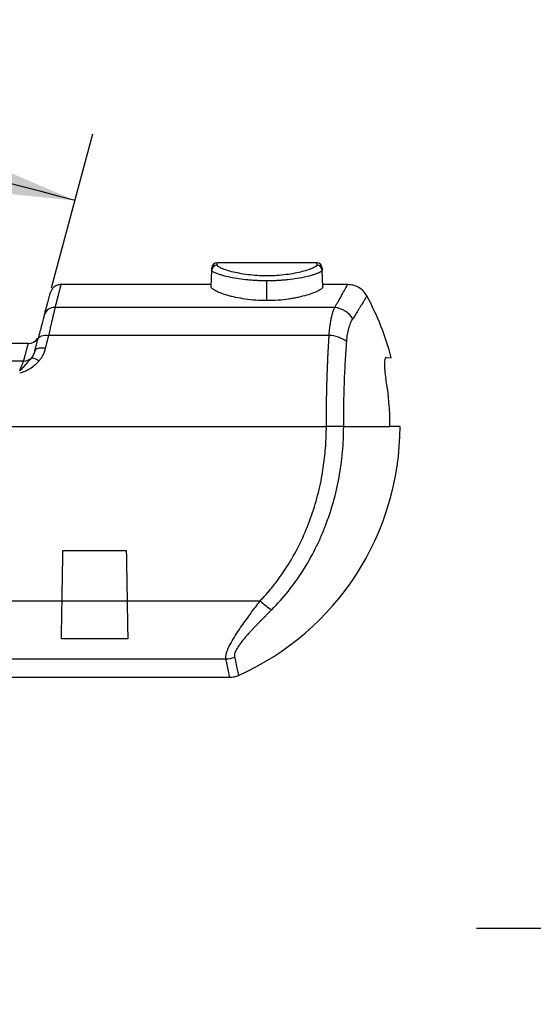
# Model space of a CAD drawing. Header units: millimetres. Extents: x 0 to 559, y 0 to 432.
# Tile 19 of 34: x 424 to 471, y 152 to 242. Entities that reach past the tile are written whole.
import ezdxf

# ---------------------------------------------------------------- set-up
doc = ezdxf.new("R2010")
doc.units = ezdxf.units.MM
doc.header["$LTSCALE"] = 2
doc.layers.add('DIMENSIONS', color=140, linetype='Continuous', lineweight=25)
doc.styles.add('SLDTEXTSTYLE0', font='TXT', dxfattribs={"width": 0.7})
doc.dimstyles.new('SLDDIMSTYLE2', dxfattribs={"dimtxt": 4.316016, "dimasz": 6.604, "dimexe": 0, "dimexo": 0.0625, "dimgap": 1.079004, "dimtad": 0, "dimtih": 1, "dimtoh": 1, "dimdec": 1, "dimrnd": 1e-09, "dimzin": 4, "dimdsep": 46, "dimtxsty": 'SLDTEXTSTYLE0', "dimsah": 1, "dimcen": 0.09, "dimadec": 0, "dimazin": 1, "dimtfac": 1, "dimtdec": 1, "dimtmove": 0, "dimatfit": 0, "dimfxl": 0, "dimfrac": 2, "dimtolj": 1, "dimtzin": 12, "dimarcsym": 0})
doc.dimstyles.new('SLDDIMSTYLE4', dxfattribs={"dimtxt": 4.316016, "dimasz": 6.604, "dimexe": 0, "dimexo": 0.0625, "dimgap": 1.079004, "dimtad": 0, "dimtih": 1, "dimtoh": 1, "dimdec": 4, "dimlfac": 2, "dimzin": 12, "dimdsep": 46, "dimtxsty": 'SLDTEXTSTYLE0', "dimsah": 1, "dimcen": 0.09, "dimadec": 0, "dimazin": 3, "dimtfac": 1, "dimtdec": 0, "dimtofl": 0, "dimtmove": 0, "dimatfit": 3, "dimfxl": 0, "dimfrac": 2, "dimtolj": 1, "dimtzin": 12, "dimarcsym": 0})

# ---------------------------------------------------------------- blocks, each defined once
blk = doc.blocks.new('_D_4')
at = {"layer": 'DIMENSIONS'}
for p, q in [((212.623, 217.742), (208.835, 231.878)), ((426.747, 217.742), (430.535, 231.878))]:
    blk.add_line(p, q, dxfattribs=at)
for start, end in [(90.37613, 105), (75, 88.98579)]:
    blk.add_arc((319.685, -181.819), 421.941, start, end, dxfattribs=at)
for points in [[(210.479, 225.745), (217.126, 226.421), (216.616, 228.387)], [(428.892, 225.745), (422.755, 228.387), (422.244, 226.421)]]:
    blk.add_solid(points, dxfattribs=at)
at = {"layer": 'DIMENSIONS', "insert": (316.915, 242.143), "char_height": 4.2333, "attachment_point": 1, "style": 'SLDTEXTSTYLE0'}
blk.add_mtext('30°', dxfattribs=at)
blk = doc.blocks.new('_D_11')
at = {"layer": 'DIMENSIONS'}
for p, q in [((478.408, 169.401), (478.408, 152.673)), ((508.408, 169.401), (508.408, 152.673)), ((478.408, 159.023), (465.708, 159.023)), ((486.563, 159.023), (485.114, 159.023)), ((485.114, 159.023), (485.114, 152.163)), ((499.389, 159.023), (500.838, 159.023)), ((500.838, 159.023), (500.838, 152.163)), ((508.408, 159.023), (521.108, 159.023)), ((485.114, 152.163), (486.563, 152.163)), ((500.838, 152.163), (499.389, 152.163))]:
    blk.add_line(p, q, dxfattribs=at)
for points in [[(478.408, 159.023), (471.804, 160.039), (471.804, 158.007)], [(508.408, 159.023), (515.012, 158.007), (515.012, 160.039)]]:
    blk.add_solid(points, dxfattribs=at)
at = {"layer": 'DIMENSIONS', "char_height": 4.2333, "attachment_point": 1, "style": 'SLDTEXTSTYLE0'}
for s, insert in [('%%c', (483.305, 165.446)), ('30.0', (489.821, 165.446)), ('1.18', (486.563, 157.62))]:
    blk.add_mtext(s, dxfattribs=dict(at, insert=insert))

msp = doc.modelspace()

# ---------------------------------------------------------------- linework, layer by layer
for p, q in [((441.372808, 217.827255), (441.426369, 219.361036)), ((451.050331, 220.046012), (441.920088, 220.046012)), ((451.597611, 217.827255), (451.54405, 219.361036)), ((441.380447, 218.046012), (427.59613, 218.046012)), ((446.485209, 216.57243), (446.485209, 218.383925)), ((453.88922, 218.046012), (451.589972, 218.046012)), ((452.701367, 215.945209), (427.055738, 215.945209)), ((452.190068, 213.379404), (426.454171, 213.379404)), ((424.618191, 212.640937), (214.752228, 212.640937)), ((457.427402, 211.355542), (457.880024, 211.339736)), ((424.176356, 211.037374), (215.194063, 211.037374)), ((109.436922, 205.046012), (451.933497, 205.046012)), ((453.520305, 205.046012), (451.933497, 205.046012)), ((453.520305, 205.046012), (457.756669, 205.046012)), ((458.685209, 205.046012), (457.756669, 205.046012)), ((427.784017, 193.656318), (433.586402, 193.656318)), ((377.27274, 189.052894), (427.703664, 189.052894)), ((427.703664, 189.052894), (433.666755, 189.052894)), ((433.666755, 189.052894), (445.864703, 189.052894)), ((433.727798, 185.555738), (427.642621, 185.555738)), ((378.0408, 183.721449), (442.731446, 183.721449)), ((378.471774, 182.046012), (443.071042, 182.046012))]:
    msp.add_line(p, q)
at = {"flags": 128}
msp.add_lwpolyline([(425.488245, 213.042981), (425.52986, 213.137914), (425.600362, 213.221792), (425.697547, 213.291992), (425.818379, 213.346322), (425.959082, 213.383083), (426.115257, 213.401125), (426.282024, 213.399886), (426.454171, 213.379404)], dxfattribs=at)
for centre, radius, start, end in [((441.92398, 219.341862), 0.49798, 89.76017953, 177.79332636), ((441.933133, 219.546012), 0.5, 90, 178), ((451.046439, 219.341862), 0.49798, 2.20667364, 90.23982047), ((433.685209, 205.046012), 25, 14.58103079, 28.57187814), ((426.981623, 215.015679), 0.93248, 85.44124664, 163.01605282), ((452.466049, 213.740369), 2.217362, 31.58468603, 83.9079961), ((424.61319, 213.640937), 1, 270, 326.76228506), ((452.130447, 210.652399), 2.727657, 52.28134092, 88.74754333), ((424.194031, 212.035245), 0.998028, 268.98522834, 312.45035941), ((424.892702, 210.379984), 0.919196, 43.54675095, 91.56167847), ((433.701492, 205.222643), 24.055826, 359.57929917, 10.01952866), ((433.685209, 205.046012), 25, 294.07448696, 0), ((449.788102, 193.077974), 5.620883, 225.73292052, 239.36387357), ((442.669516, 185.867532), 2.146976, 271.65294233, 293.28061465)]:
    msp.add_arc(centre, radius, start, end)
for points, knots in [([(441.426369, 219.361036), (441.427014, 219.379517), (441.428304, 219.416464), (441.429876, 219.461455), (441.431178, 219.498757), (441.432188, 219.52768), (441.432905, 219.548221), (441.433354, 219.561079), (441.43341, 219.562667), (441.433438, 219.563461)], [0, 0, 0, 0, 0.1429673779, 0.2858249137, 0.428616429, 0.5713858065, 0.714176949, 0.8570337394, 1, 1, 1, 1]), ([(446.485209, 218.383925), (446.41346, 218.384181), (446.269288, 218.384694), (446.052439, 218.388794), (445.834419, 218.395322), (445.615672, 218.404525), (445.396662, 218.416335), (445.17787, 218.430772), (444.959802, 218.447827), (444.742966, 218.467512), (444.316009, 218.511753), (443.657529, 218.60321), (443.037445, 218.723273), (442.574009, 218.83589), (442.263107, 218.922198), (441.996692, 219.009987), (441.798056, 219.087375), (441.653643, 219.15354), (441.545588, 219.214827), (441.474013, 219.269756), (441.432568, 219.318772), (441.428401, 219.347184), (441.426369, 219.361036)], [0, 0, 0, 0, 0.026768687, 0.05378892, 0.081064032, 0.108597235, 0.136391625, 0.164450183, 0.192775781, 0.221371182, 0.250239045, 0.364743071, 0.500083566, 0.550119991, 0.624626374, 0.695975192, 0.749741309, 0.804459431, 0.856836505, 0.906880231, 0.954598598, 1, 1, 1, 1]), ([(451.044355, 219.839838), (451.045659, 219.801796), (451.017156, 219.75914), (450.903724, 219.665521), (450.81747, 219.613963), (450.591769, 219.506653), (450.453543, 219.45123), (450.126856, 219.339222), (449.936488, 219.282259), (449.519423, 219.174706), (449.291491, 219.123561), (448.795189, 219.029791), (448.528642, 218.987737), (447.977486, 218.918879), (447.689468, 218.891502), (447.092199, 218.854164), (446.79213, 218.844746), (446.189206, 218.84452), (445.882825, 218.854024), (445.290414, 218.890766), (445.003297, 218.91775), (444.446985, 218.986925), (444.180088, 219.02901), (443.686403, 219.122016), (443.45536, 219.173639), (443.034268, 219.282114), (442.847685, 219.33794), (442.52062, 219.449818), (442.379224, 219.506428), (442.153949, 219.613439), (442.068744, 219.664136), (441.95387, 219.75834), (441.924764, 219.801917), (441.926064, 219.839838)], [0, 0, 0, 0, 0.0625, 0.0625, 0.125, 0.125, 0.1875, 0.1875, 0.25, 0.25, 0.3125, 0.3125, 0.375, 0.375, 0.4375, 0.4375, 0.5, 0.5, 0.5625, 0.5625, 0.625, 0.625, 0.6875, 0.6875, 0.75, 0.75, 0.8125, 0.8125, 0.875, 0.875, 0.9375, 0.9375, 1, 1, 1, 1]), ([(451.54405, 219.361036), (451.543383, 219.35256), (451.542028, 219.335334), (451.526842, 219.306997), (451.500966, 219.27634), (451.462505, 219.243198), (451.410803, 219.207618), (451.344881, 219.169587), (451.263876, 219.129107), (451.149916, 219.078634), (450.974193, 219.010174), (450.707985, 218.922396), (450.396602, 218.835924), (449.932094, 218.723082), (449.312069, 218.603082), (448.600368, 218.50427), (448.057115, 218.45081), (447.663901, 218.420936), (447.269371, 218.399756), (446.876323, 218.386434), (446.614841, 218.384757), (446.485209, 218.383925)], [0, 0, 0, 0, 0.028115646, 0.057136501, 0.087064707, 0.117902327, 0.149651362, 0.182313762, 0.215891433, 0.250386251, 0.303985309, 0.374981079, 0.449998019, 0.500246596, 0.635387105, 0.749767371, 0.801539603, 0.852432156, 0.902461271, 0.951644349, 1, 1, 1, 1]), ([(451.536989, 219.563229), (451.528184, 219.624554), (451.509882, 219.752023), (451.393037, 219.91415), (451.226927, 220.025265), (451.098893, 220.039112), (451.037294, 220.045775)], [0, 0, 0, 0, 0.240545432, 0.499989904, 0.759440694, 1, 1, 1, 1]), ([(451.536989, 219.563229), (451.537017, 219.562438), (451.537072, 219.560858), (451.53752, 219.548023), (451.538237, 219.527508), (451.539246, 219.49862), (451.540547, 219.461359), (451.542116, 219.416417), (451.543405, 219.379499), (451.54405, 219.361036)], [0, 0, 0, 0, 0.143086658, 0.28602375, 0.428855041, 0.571624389, 0.714375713, 0.857152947, 1, 1, 1, 1]), ([(427.59613, 218.046012), (427.489966, 218.03618), (427.271688, 218.015963), (426.977057, 217.852804), (426.743201, 217.610441), (426.667179, 217.404833), (426.630204, 217.304831)], [0, 0, 0, 0, 0.243185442, 0.5, 0.756814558, 1, 1, 1, 1]), ([(427.59613, 218.046012), (427.59587, 218.045015), (427.595348, 218.043019), (427.59114, 218.026855), (427.584424, 218.001006), (427.574954, 217.96449), (427.562796, 217.91753), (427.547932, 217.860033), (427.530367, 217.791995), (427.5101, 217.713395), (427.48713, 217.624222), (427.461459, 217.524467), (427.433086, 217.414128), (427.402011, 217.293208), (427.368233, 217.161712), (427.331754, 217.019652), (427.292573, 216.867048), (427.250687, 216.703905), (427.206112, 216.530313), (427.158786, 216.346063), (427.108943, 216.152092), (427.073484, 216.014214), (427.055738, 215.945209)], [0, 0, 0, 0, 0.049224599, 0.098522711, 0.147895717, 0.197344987, 0.246871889, 0.296477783, 0.34616402, 0.395931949, 0.44578291, 0.495718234, 0.545739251, 0.595847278, 0.64604363, 0.696329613, 0.746706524, 0.797175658, 0.847738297, 0.898395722, 0.949149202, 1, 1, 1, 1]), ([(446.485209, 216.57243), (446.14118, 216.57243), (445.803518, 216.584914), (445.140254, 216.632664), (444.811156, 216.668556), (444.189308, 216.75807), (443.895111, 216.811501), (443.478165, 216.901665), (443.342862, 216.933525), (443.085794, 216.998807), (442.963369, 217.032356), (442.613854, 217.134897), (442.403443, 217.206118), (442.034905, 217.348343), (441.880373, 217.417831), (441.628959, 217.550618), (441.531612, 217.614484), (441.403149, 217.730053), (441.371223, 217.781876), (441.372808, 217.827255)], [0, 0, 0, 0, 0.125, 0.125, 0.25, 0.25, 0.375, 0.375, 0.4375, 0.4375, 0.5, 0.5, 0.625, 0.625, 0.75, 0.75, 0.875, 0.875, 1, 1, 1, 1]), ([(451.597611, 217.827255), (451.599196, 217.781853), (451.56724, 217.730183), (451.471909, 217.644186), (451.43217, 217.614104), (451.336533, 217.551267), (451.280342, 217.518386), (451.090878, 217.418177), (450.936243, 217.348709), (450.570952, 217.207569), (450.358208, 217.13542), (449.89195, 216.998547), (449.637059, 216.933129), (449.220459, 216.842817), (449.075249, 216.813945), (448.779498, 216.760676), (448.628284, 216.736114), (448.164649, 216.669247), (447.841851, 216.63368), (447.169542, 216.584932), (446.829399, 216.57243), (446.485209, 216.57243)], [0, 0, 0, 0, 0.125, 0.125, 0.1875, 0.1875, 0.25, 0.25, 0.375, 0.375, 0.5, 0.5, 0.625, 0.625, 0.6875, 0.6875, 0.75, 0.75, 0.875, 0.875, 1, 1, 1, 1]), ([(452.701367, 215.945209), (452.883133, 216.261149), (453.247135, 216.893846), (453.612429, 217.551534), (453.823499, 217.93434), (453.908853, 218.091043), (453.884142, 218.045872), (453.884104, 218.045801)], [0, 0, 0, 0, 0.248950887, 0.498545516, 0.749007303, 0.999609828, 1, 1, 1, 1]), ([(455.640655, 217.002534), (455.544969, 217.150293), (455.350053, 217.451283), (454.916952, 217.784361), (454.417303, 218.005419), (454.059747, 218.032646), (453.884219, 218.046012)], [0, 0, 0, 0, 0.245455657, 0.5, 0.754544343, 1, 1, 1, 1]), ([(426.089812, 215.28806), (426.107183, 215.352889), (426.141887, 215.482406), (426.190802, 215.664961), (426.237333, 215.838615), (426.281259, 216.00255), (426.32264, 216.156986), (426.361459, 216.301862), (426.397722, 216.437196), (426.431426, 216.562982), (426.462573, 216.679223), (426.497822, 216.810776), (426.53457, 216.94792), (426.569463, 217.078142), (426.596638, 217.179561), (426.615907, 217.251474), (426.627971, 217.296497), (426.629459, 217.302051), (426.630204, 217.304831)], [0, 0, 0, 0, 0.049756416, 0.099405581, 0.14896918, 0.198469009, 0.247926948, 0.297364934, 0.346804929, 0.396268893, 0.445778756, 0.495356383, 0.579684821, 0.663779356, 0.747748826, 0.83170256, 0.915749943, 1, 1, 1, 1]), ([(455.640655, 217.002534), (455.640228, 217.001804), (455.639373, 217.000345), (455.63244, 216.988603), (455.621353, 216.969924), (455.605684, 216.94361), (455.58551, 216.909789), (455.544434, 216.84093), (455.465845, 216.709087), (455.340893, 216.501248), (455.206843, 216.279217), (455.076043, 216.063781), (454.92665, 215.819493), (454.757349, 215.544971), (454.568806, 215.241622), (454.426611, 215.015628), (454.354946, 214.901731)], [0, 0, 0, 0, 0.041605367, 0.083159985, 0.124711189, 0.166306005, 0.207991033, 0.249812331, 0.374643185, 0.500677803, 0.581622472, 0.663224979, 0.745688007, 0.829196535, 0.913917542, 1, 1, 1, 1]), ([(427.055738, 215.945209), (427.046805, 215.907145), (427.028838, 215.830583), (426.999042, 215.703937), (426.966984, 215.567723), (426.932463, 215.421017), (426.895534, 215.263959), (426.856182, 215.096424), (426.814412, 214.918388), (426.770221, 214.729828), (426.723611, 214.530755), (426.67458, 214.321188), (426.623137, 214.101232), (426.569241, 213.870806), (426.513052, 213.630664), (426.473866, 213.463448), (426.454171, 213.379404)], [0, 0, 0, 0, 0.066428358, 0.133612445, 0.201555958, 0.270262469, 0.339735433, 0.409978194, 0.480993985, 0.552785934, 0.625357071, 0.698710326, 0.77284854, 0.847774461, 0.923490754, 1, 1, 1, 1]), ([(452.190068, 213.379404), (452.194923, 213.454569), (452.204676, 213.605546), (452.223375, 213.824897), (452.245118, 214.039739), (452.2702, 214.24907), (452.298542, 214.452601), (452.330165, 214.649843), (452.365063, 214.840358), (452.403237, 215.023689), (452.444687, 215.199387), (452.489417, 215.366981), (452.537409, 215.526087), (452.588729, 215.675987), (452.643132, 215.817247), (452.681898, 215.902429), (452.701367, 215.945209)], [0, 0, 0, 0, 0.067454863, 0.135490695, 0.204115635, 0.273337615, 0.343164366, 0.413603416, 0.484662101, 0.556347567, 0.628666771, 0.701626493, 0.775233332, 0.849493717, 0.924413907, 1, 1, 1, 1]), ([(426.089812, 215.28806), (426.024541, 215.044465), (425.939788, 214.728162), (425.736985, 213.971292), (425.618959, 213.530812), (425.488245, 213.042981)], [0, 0, 0, 0, 0.5, 0.5, 1, 1, 1, 1]), ([(453.799186, 212.810042), (453.836317, 213.273821), (453.90332, 213.679913), (454.044607, 214.207657), (454.098908, 214.370316), (454.218512, 214.660631), (454.284001, 214.789306), (454.354946, 214.901731)], [0, 0, 0, 0, 0.5, 0.5, 0.75, 0.75, 1, 1, 1, 1]), ([(425.193133, 211.941609), (425.218431, 212.036023), (425.268991, 212.224716), (425.343337, 212.502179), (425.416603, 212.775609), (425.464366, 212.953862), (425.488245, 213.042981)], [0, 0, 0, 0, 0.250379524, 0.500401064, 0.750221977, 1, 1, 1, 1]), ([(426.454171, 213.379404), (426.430758, 213.285309), (426.383613, 213.095828), (426.310833, 212.803323), (426.236036, 212.502696), (426.184833, 212.296901), (426.159061, 212.19332)], [0, 0, 0, 0, 0.244955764, 0.493272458, 0.744952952, 1, 1, 1, 1]), ([(451.933497, 205.046012), (451.9336, 205.175763), (451.933805, 205.435787), (451.935458, 205.826305), (451.938094, 206.21778), (451.941811, 206.609894), (451.946583, 207.002324), (451.952417, 207.394741), (451.95931, 207.786809), (451.967264, 208.178184), (451.976278, 208.568519), (451.986352, 208.95746), (451.997486, 209.344648), (452.00968, 209.729721), (452.022935, 210.112308), (452.03725, 210.492038), (452.052625, 210.868533), (452.06906, 211.241412), (452.086555, 211.610296), (452.105112, 211.974784), (452.124724, 212.334537), (452.145415, 212.688979), (452.167096, 213.038407), (452.182401, 213.265593), (452.190068, 213.379404)], [0, 0, 0, 0, 0.043585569, 0.087347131, 0.131285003, 0.175399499, 0.21969093, 0.264159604, 0.308805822, 0.353629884, 0.398632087, 0.443812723, 0.489172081, 0.534710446, 0.580428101, 0.626325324, 0.672402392, 0.718659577, 0.765097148, 0.81171537, 0.858514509, 0.905494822, 0.952656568, 1, 1, 1, 1]), ([(424.176356, 211.037374), (424.192273, 211.095809), (424.224097, 211.212638), (424.26844, 211.375472), (424.310277, 211.529122), (424.349367, 211.672695), (424.385774, 211.806417), (424.41948, 211.930217), (424.450492, 212.044108), (424.478806, 212.148079), (424.504424, 212.242129), (424.527345, 212.326259), (424.54757, 212.400468), (424.565098, 212.464758), (424.57993, 212.519138), (424.592062, 212.563597), (424.601512, 212.598206), (424.608213, 212.622734), (424.612411, 212.63809), (424.612931, 212.639988), (424.61319, 212.640937)], [0, 0, 0, 0, 0.055858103, 0.111677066, 0.167457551, 0.223200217, 0.278905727, 0.334574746, 0.390207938, 0.445805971, 0.501369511, 0.556899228, 0.612395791, 0.667859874, 0.723292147, 0.778693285, 0.834063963, 0.889404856, 0.944716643, 1, 1, 1, 1]), ([(426.159061, 212.19332), (426.052074, 212.214514), (425.938036, 212.227624), (425.716263, 212.229468), (425.60901, 212.218008), (425.425273, 212.170128), (425.349217, 212.13382), (425.240277, 212.045797), (425.20727, 211.994368), (425.193133, 211.941609)], [0, 0, 0, 0, 0.25, 0.25, 0.5, 0.5, 0.75, 0.75, 1, 1, 1, 1]), ([(426.159061, 212.19332), (426.144221, 212.137221), (426.114953, 212.02658), (426.059817, 211.863755), (425.997154, 211.70663), (425.926155, 211.555412), (425.847081, 211.410219), (425.759647, 211.271354), (425.664697, 211.138415), (425.594071, 211.05483), (425.558946, 211.01326)], [0, 0, 0, 0, 0.135464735, 0.267172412, 0.395471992, 0.520740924, 0.64338464, 0.763835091, 0.882548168, 1, 1, 1, 1]), ([(453.520305, 205.046012), (453.520305, 205.745563), (453.526435, 206.43557), (453.550404, 207.797168), (453.568244, 208.468781), (453.60401, 209.461961), (453.617409, 209.789402), (453.646753, 210.428655), (453.662742, 210.741736), (453.714579, 211.661586), (453.754276, 212.249109), (453.799186, 212.810042)], [0, 0, 0, 0, 0.25, 0.25, 0.5, 0.5, 0.625, 0.625, 0.75, 0.75, 1, 1, 1, 1]), ([(424.867651, 211.298838), (424.747517, 211.149141), (424.594932, 210.988042), (424.3288, 210.687415), (424.233202, 210.575773), (424.080133, 210.39714), (424.027231, 210.33535), (423.92121, 210.221303), (423.868554, 210.166229), (423.817047, 210.143402)], [0, 0, 0, 0, 0.5, 0.5, 0.75, 0.75, 0.875, 0.875, 1, 1, 1, 1]), ([(457.427402, 211.355542), (457.402106, 211.356426), (457.379321, 211.344971), (457.338735, 211.29782), (457.320777, 211.261522), (457.291238, 211.165595), (457.279626, 211.106454), (457.262763, 210.965743), (457.257576, 210.883403), (457.252517, 210.612906), (457.263066, 210.393895), (457.309163, 209.922109), (457.344928, 209.665516), (457.390431, 209.407968)], [0, 0, 0, 0, 0.125, 0.125, 0.25, 0.25, 0.375, 0.375, 0.5, 0.5, 0.75, 0.75, 1, 1, 1, 1]), ([(423.817047, 210.143402), (423.832605, 210.182133), (423.863303, 210.258554), (423.906263, 210.36559), (423.946138, 210.46485), (423.982766, 210.555923), (424.016187, 210.638934), (424.058285, 210.743552), (424.104269, 210.858193), (424.148609, 210.968473), (424.16719, 211.014613), (424.176356, 211.037374)], [0, 0, 0, 0, 0.090479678, 0.178532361, 0.264177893, 0.347437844, 0.428335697, 0.506897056, 0.675849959, 0.84010055, 1, 1, 1, 1]), ([(423.817047, 209.968737), (423.905875, 209.968738), (423.989416, 209.99201), (424.153899, 210.046502), (424.23488, 210.079821), (424.471872, 210.18666), (424.623481, 210.268016), (425.061727, 210.53765), (425.333887, 210.756779), (425.558946, 211.01326)], [0, 0, 0, 0, 0.125, 0.125, 0.25, 0.25, 0.5, 0.5, 1, 1, 1, 1]), ([(445.864703, 189.052894), (445.962212, 189.155153), (446.157415, 189.359864), (446.441869, 189.67537), (446.720498, 189.997368), (446.992686, 190.32647), (447.258597, 190.662534), (447.518187, 191.005619), (447.771469, 191.35573), (448.018439, 191.712884), (448.259099, 192.077103), (448.799013, 192.932468), (449.569508, 194.336006), (450.426746, 196.346311), (451.098074, 198.442619), (451.481479, 200.166743), (451.690234, 201.482072), (451.799092, 202.367192), (451.876269, 203.256543), (451.924575, 204.14996), (451.93052, 204.747041), (451.933497, 205.046012)], [0, 0, 0, 0, 0.0244321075, 0.0489103, 0.0734455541, 0.0980487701, 0.1227307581, 0.1475022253, 0.1723737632, 0.1973558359, 0.2224587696, 0.2476927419, 0.3717921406, 0.4975617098, 0.6219544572, 0.7473418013, 0.7978276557, 0.8482745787, 0.8987444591, 0.9492991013, 1, 1, 1, 1]), ([(446.923789, 188.241648), (448.013871, 189.332712), (448.95959, 190.525039), (450.189118, 192.451751), (450.56711, 193.117291), (451.086952, 194.150824), (451.252764, 194.502202), (451.565652, 195.210165), (451.712949, 195.567055), (452.405187, 197.365696), (452.818956, 198.849574), (453.238261, 201.141765), (453.344294, 201.919821), (453.485075, 203.479003), (453.520305, 204.261202), (453.520305, 205.046012)], [0, 0, 0, 0, 0.25, 0.25, 0.375, 0.375, 0.4375, 0.4375, 0.5, 0.5, 0.75, 0.75, 0.875, 0.875, 1, 1, 1, 1]), ([(427.642621, 185.555738), (427.643756, 185.620667), (427.646055, 185.75223), (427.649703, 185.960426), (427.653554, 186.180042), (427.657618, 186.411909), (427.661892, 186.656023), (427.666378, 186.912555), (427.671075, 187.181566), (427.675983, 187.463078), (427.681102, 187.757057), (427.686432, 188.063377), (427.691974, 188.38196), (427.697722, 188.712192), (427.70167, 188.938565), (427.703664, 189.052894)], [0, 0, 0, 0, 0.06644542, 0.134637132, 0.204575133, 0.276259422, 0.349689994, 0.424866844, 0.501789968, 0.580459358, 0.660875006, 0.743036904, 0.826945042, 0.912599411, 1, 1, 1, 1]), ([(433.666755, 189.052894), (433.668379, 188.959766), (433.671602, 188.77502), (433.676321, 188.504013), (433.680904, 188.24062), (433.685347, 187.985239), (433.689651, 187.737923), (433.693815, 187.498775), (433.69784, 187.267847), (433.701725, 187.045168), (433.705471, 186.83074), (433.709078, 186.62454), (433.712546, 186.42652), (433.715873, 186.236622), (433.719062, 186.054728), (433.72211, 185.880845), (433.725025, 185.714448), (433.72688, 185.608267), (433.727798, 185.555738)], [0, 0, 0, 0, 0.071146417, 0.141139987, 0.209980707, 0.277668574, 0.344203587, 0.409585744, 0.473815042, 0.536891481, 0.598815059, 0.659585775, 0.71920363, 0.777668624, 0.834980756, 0.891140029, 0.946146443, 1, 1, 1, 1]), ([(442.731446, 183.721449), (442.727903, 183.747571), (442.720809, 183.799881), (442.719394, 183.885308), (442.724715, 183.975899), (442.737441, 184.072143), (442.75739, 184.173887), (442.78461, 184.281144), (442.819089, 184.393878), (442.860828, 184.512056), (442.909825, 184.635646), (443.029237, 184.909305), (443.279855, 185.382892), (443.703613, 186.060137), (444.204314, 186.791218), (444.663145, 187.431331), (445.089995, 188.01279), (445.46156, 188.513931), (445.726687, 188.868379), (445.864703, 189.052894)], [0, 0, 0, 0, 0.02589008, 0.051846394, 0.077898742, 0.104076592, 0.130408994, 0.156924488, 0.183651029, 0.210615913, 0.237845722, 0.265366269, 0.385904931, 0.518665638, 0.633646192, 0.762132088, 0.834633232, 0.913915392, 1, 1, 1, 1]), ([(446.923789, 188.241648), (446.851908, 188.16966), (446.709374, 188.026913), (446.49926, 187.815746), (446.294374, 187.609083), (446.095028, 187.407009), (445.901065, 187.209369), (445.774951, 187.079714), (445.712441, 187.015448)], [0, 0, 0, 0, 0.1739565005, 0.3449386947, 0.5129885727, 0.6781504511, 0.840471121, 1, 1, 1, 1]), ([(445.712441, 187.015448), (445.64291, 186.943612), (445.505756, 186.801911), (445.3075, 186.594235), (445.118611, 186.393816), (444.939691, 186.200742), (444.770234, 186.014691), (444.663536, 185.894056), (444.610952, 185.834603)], [0, 0, 0, 0, 0.1786191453, 0.352335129, 0.521232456, 0.6854047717, 0.8449557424, 1, 1, 1, 1]), ([(444.610952, 185.834603), (444.559166, 185.775139), (444.457157, 185.658004), (444.314644, 185.4877), (444.183107, 185.324757), (444.06317, 185.169257), (443.954788, 185.021069), (443.858085, 184.880125), (443.755449, 184.718571), (443.656055, 184.54051), (443.572386, 184.351839), (443.52108, 184.181093), (443.499368, 184.026683), (443.511849, 183.939065), (443.518075, 183.895362)], [0, 0, 0, 0, 0.0779135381, 0.153477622, 0.2267800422, 0.2979179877, 0.3669987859, 0.4341406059, 0.499473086, 0.6038824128, 0.7053352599, 0.8046107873, 0.9025424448, 1, 1, 1, 1]), ([(443.066017, 182.046134), (443.058627, 182.08398), (443.04387, 182.159545), (442.932571, 182.72592), (442.798411, 183.389985), (442.731446, 183.721449)], [0, 0, 0, 0, 0.334459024, 0.667798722, 1, 1, 1, 1]), ([(443.518075, 183.895362), (443.624308, 183.409326), (443.836887, 182.436741), (443.866678, 182.292797), (443.881582, 182.220786)], [0, 0, 0, 0, 0.49973621, 1, 1, 1, 1])]:
    msp.add_open_spline(points, degree=3, knots=knots)
for points in [[(441.926064, 219.839838), (441.930771, 219.977116), (441.933133, 220.046012), (441.933133, 220.046012)], [(451.037294, 220.045775), (451.037294, 220.045775), (451.039648, 219.977129), (451.044355, 219.839838)], [(425.193133, 211.941609), (425.132041, 211.713614), (425.028351, 211.489076), (424.867651, 211.298838)], [(427.703664, 189.052894), (427.730449, 190.572388), (427.757233, 192.108452), (427.784017, 193.656318)], [(433.586402, 193.656318), (433.613186, 192.108452), (433.63997, 190.572388), (433.666755, 189.052894)], [(443.066041, 182.046012), (443.206578, 182.0535), (443.487653, 182.068476), (443.750395, 182.169442), (443.881765, 182.219925)]]:
    msp.add_open_spline(points, degree=3)

# ---------------------------------------------------------------- dimensions: what is measured, and where the dimension line sits
at = {"layer": 'DIMENSIONS'}
dim = msp.add_angular_dim_2l(base=(378.4599, 236.008372), line1=((425.488245, 213.042981), (426.089812, 215.28806)), line2=((213.280607, 215.28806), (213.882174, 213.042981)), dimstyle='SLDDIMSTYLE4', dxfattribs=at)
dim.commit()
dim.dimension.update_dxf_attribs({"geometry": '_D_4', "text_midpoint": (322.034533, 240.11542), "dimtype": 162})
dim = msp.add_linear_dim(base=(478.408316, 159.022577), p1=(508.408316, 171.940845), p2=(478.408316, 171.940845), text='%%c<>', dimstyle='SLDDIMSTYLE2', dxfattribs=at)
dim.commit()
dim.dimension.update_dxf_attribs({"geometry": '_D_11', "text_midpoint": (492.975876, 159.022577), "dimtype": 160})

doc.saveas('drawing.dxf')
